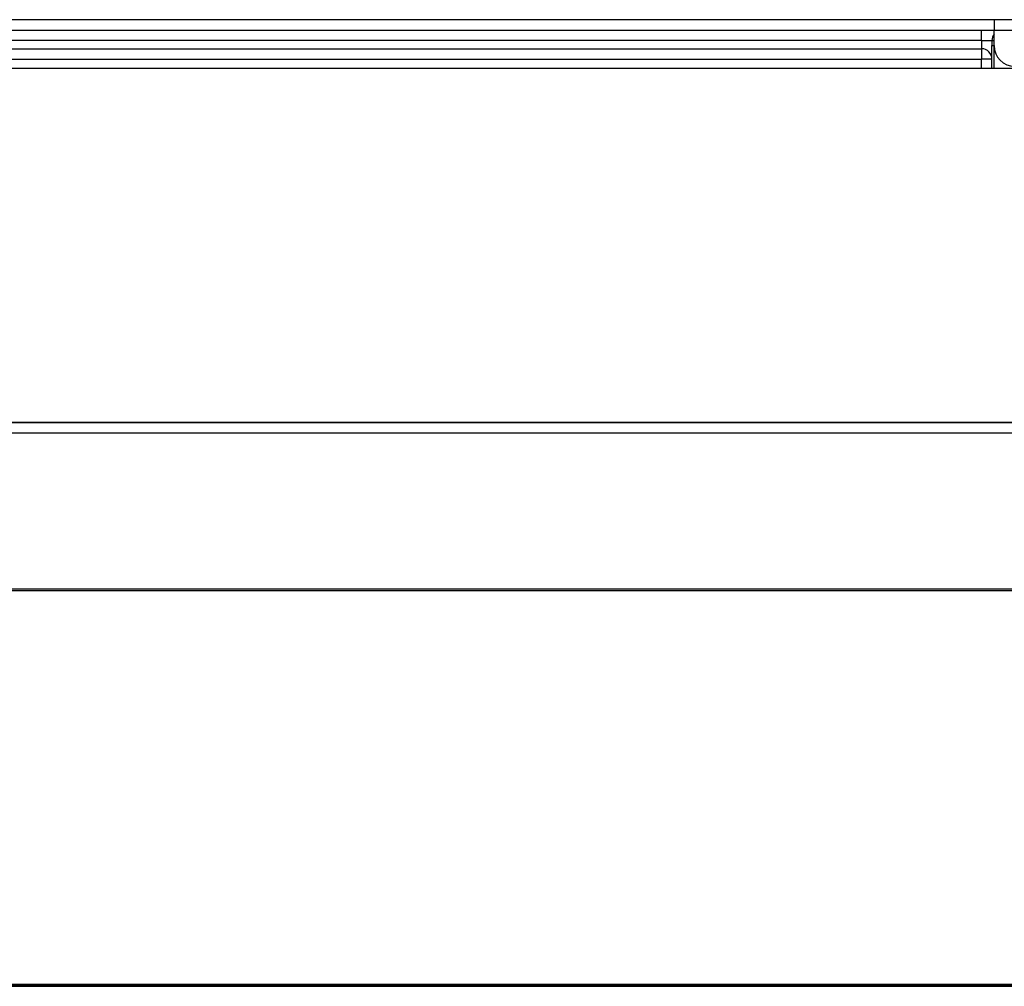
# Model space of a CAD drawing. Header units: millimetres. Extents: x 3619 to 4737, y 1503 to 2366.
# Tile 19 of 256: x 3910 to 3942, y 1645 to 1676. Entities that reach past the tile are written whole.
import ezdxf

# ---------------------------------------------------------------- set-up
doc = ezdxf.new("R2010")
doc.units = ezdxf.units.MM

msp = doc.modelspace()

# ---------------------------------------------------------------- linework, layer by layer
at = {"color": 7, "linetype": 'Continuous', "lineweight": 30}
for p, q in [((3941.6463, 1675.57), (3880.5796, 1675.57)), ((3950.8772, 1675.57), (3941.6463, 1675.57)), ((3941.6463, 1675.57), (3941.6463, 1675.2367)), ((3880.5796, 1675.2367), (3941.6463, 1675.2367)), ((3941.2463, 1674.9033), (3941.2463, 1675.2367)), ((3941.6463, 1675.2367), (3950.8772, 1675.2367)), ((3941.6463, 1674.7367), (3941.6463, 1675.2367)), ((3941.2463, 1674.9033), (3880.9796, 1674.9033)), ((3941.2463, 1674.9033), (3941.2463, 1674.6367)), ((3941.2463, 1674.9033), (3941.5796, 1674.9033)), ((3941.5796, 1674.9033), (3941.5796, 1674.7367)), ((3941.5796, 1674.7367), (3941.6463, 1674.7367)), ((3941.5796, 1674.3033), (3941.5796, 1674.7367)), ((3941.6463, 1674.0097), (3941.6463, 1674.7367)), ((3880.9796, 1674.6367), (3941.2463, 1674.6367)), ((3941.2463, 1674.6367), (3941.2463, 1674.3033)), ((3880.9796, 1674.3033), (3941.2463, 1674.3033)), ((3941.5796, 1674.3033), (3941.2463, 1674.3033)), ((3941.2463, 1674.0097), (3941.2463, 1674.3033)), ((3941.5796, 1674.0097), (3941.5796, 1674.3033)), ((3878.9555, 1674.0097), (3943.1555, 1674.0097)), ((4238.1063, 1662.6367), (3835.6996, 1662.6367)), ((3874.6558, 1662.643), (3947.1219, 1662.643)), ((3835.9353, 1662.3033), (4237.8706, 1662.3033)), ((4006.693, 1657.2833), (3841.7683, 1657.2833)), ((4006.6946, 1657.2367), (3841.7683, 1657.2367)), ((3835.1913, 1644.5867), (4238.5946, 1644.5867)), ((3835.1913, 1644.5367), (4238.5946, 1644.5367)), ((3840.193, 1644.6033), (4233.593, 1644.6033))]:
    msp.add_line(p, q, dxfattribs=at)
at = {"color": 8, "linetype": 'Continuous', "lineweight": 30}
msp.add_line((3941.5796, 1674.9033), (3941.6463, 1674.9033), dxfattribs=at)
at = {"color": 7, "linetype": 'Continuous', "lineweight": 30}
for centre, radius, start, end in [((3941.913, 1674.9033), 0.3333, 143.1301, 180), ((3942.313, 1674.7367), 0.6667, 180, 270), ((3941.2463, 1674.3033), 0.3333, 0, 90)]:
    msp.add_arc(centre, radius, start, end, dxfattribs=at)

doc.saveas('drawing.dxf')
